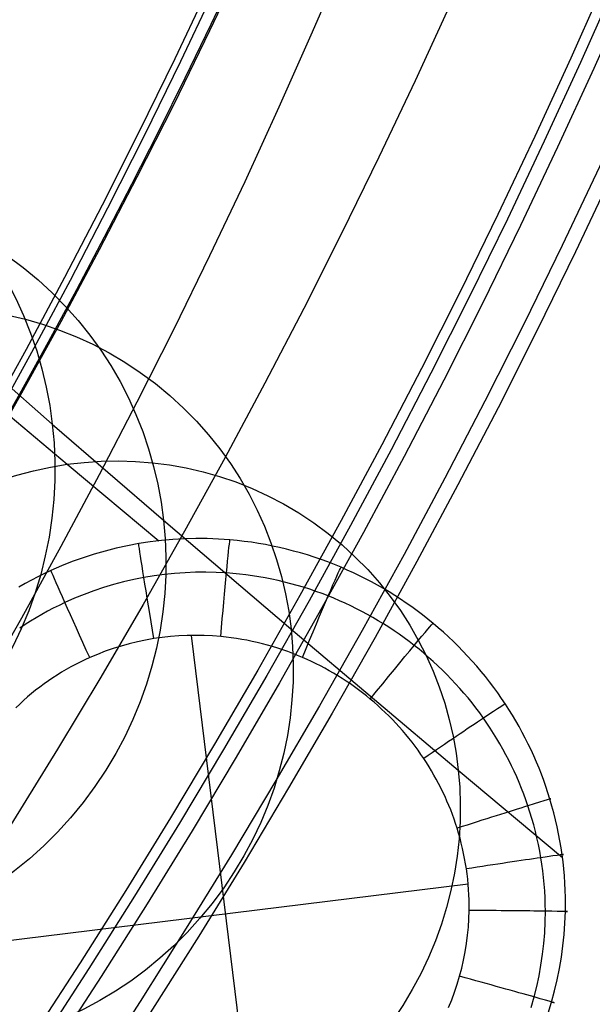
# Model space of a CAD drawing. Extents: x 112 to 670, y -274 to 273.
# Tile 43 of 84: x 601 to 621, y -156 to -121. Entities that reach past the tile are written whole.
import ezdxf

# ---------------------------------------------------------------- set-up
doc = ezdxf.new("R2010")
doc.units = 0
doc.layers.add('PREDEFINITO', color=7, linetype='CONTINUOUS')

msp = doc.modelspace()

# ---------------------------------------------------------------- linework, layer by layer
at = {"layer": 'PREDEFINITO'}
for p, q in [((595.767, -131.741, -352.277), (602.264, -137.188, -385.234)), ((595.767, -131.741, -352.277), (602.264, -137.188, -385.234)), ((598.671, -133.086, -266.046), (601.731, -135.763, -291.552)), ((598.671, -133.086, -266.046), (601.731, -135.763, -291.552)), ((601.731, -135.763, -291.552), (605.693, -139.177, -319.838)), ((601.731, -135.763, -291.552), (605.693, -139.177, -319.838)), ((602.264, -137.188, -385.234), (605.523, -139.908, -400.541)), ((602.264, -137.188, -385.234), (605.523, -139.908, -400.541)), ((605.693, -139.177, -319.838), (610.23, -143.041, -347.997)), ((605.693, -139.177, -319.838), (610.23, -143.041, -347.997)), ((604.406, -140.083, -400.595), (604.007, -140.171, -400.614)), ((604.406, -140.083, -400.595), (604.007, -140.171, -400.614)), ((604.808, -140.008, -400.576), (604.406, -140.083, -400.595)), ((604.808, -140.008, -400.576), (604.406, -140.083, -400.595)), ((605.211, -139.947, -400.556), (604.808, -140.008, -400.576)), ((605.211, -139.947, -400.556), (604.808, -140.008, -400.576)), ((605.616, -139.898, -400.536), (605.211, -139.947, -400.556)), ((605.616, -139.898, -400.536), (605.211, -139.947, -400.556)), ((606.023, -139.862, -400.515), (605.616, -139.898, -400.536)), ((606.023, -139.862, -400.515), (605.616, -139.898, -400.536)), ((606.429, -139.838, -400.493), (606.023, -139.862, -400.515)), ((606.429, -139.838, -400.493), (606.023, -139.862, -400.515)), ((606.836, -139.828, -400.471), (606.429, -139.838, -400.493)), ((606.836, -139.828, -400.471), (606.429, -139.838, -400.493)), ((607.244, -139.831, -400.448), (606.836, -139.828, -400.471)), ((607.244, -139.831, -400.448), (606.836, -139.828, -400.471)), ((607.65, -139.846, -400.424), (607.244, -139.831, -400.448)), ((607.65, -139.846, -400.424), (607.244, -139.831, -400.448)), ((608.056, -139.874, -400.4), (607.65, -139.846, -400.424)), ((608.056, -139.874, -400.4), (607.65, -139.846, -400.424)), ((608.311, -139.899, -400.385), (608.056, -139.874, -400.4)), ((608.311, -139.899, -400.385), (608.056, -139.874, -400.4)), ((608.566, -139.928, -400.369), (608.311, -139.899, -400.385)), ((608.566, -139.928, -400.369), (608.311, -139.899, -400.385)), ((608.82, -139.962, -400.353), (608.566, -139.928, -400.369)), ((608.82, -139.962, -400.353), (608.566, -139.928, -400.369)), ((609.073, -140.002, -400.337), (608.82, -139.962, -400.353)), ((609.073, -140.002, -400.337), (608.82, -139.962, -400.353)), ((609.325, -140.046, -400.321), (609.073, -140.002, -400.337)), ((609.325, -140.046, -400.321), (609.073, -140.002, -400.337)), ((609.576, -140.095, -400.305), (609.325, -140.046, -400.321)), ((609.576, -140.095, -400.305), (609.325, -140.046, -400.321)), ((609.826, -140.149, -400.289), (609.576, -140.095, -400.305)), ((609.826, -140.149, -400.289), (609.576, -140.095, -400.305)), ((603.217, -140.386, -400.649), (602.827, -140.512, -400.665)), ((603.217, -140.386, -400.649), (602.827, -140.512, -400.665)), ((603.61, -140.272, -400.632), (603.217, -140.386, -400.649)), ((603.61, -140.272, -400.632), (603.217, -140.386, -400.649)), ((604.007, -140.171, -400.614), (603.61, -140.272, -400.632)), ((604.007, -140.171, -400.614), (603.61, -140.272, -400.632)), ((610.075, -140.208, -400.272), (609.826, -140.149, -400.289)), ((610.075, -140.208, -400.272), (609.826, -140.149, -400.289)), ((610.323, -140.272, -400.255), (610.075, -140.208, -400.272)), ((610.323, -140.272, -400.255), (610.075, -140.208, -400.272)), ((610.57, -140.341, -400.238), (610.323, -140.272, -400.255)), ((610.57, -140.341, -400.238), (610.323, -140.272, -400.255)), ((610.814, -140.414, -400.221), (610.57, -140.341, -400.238)), ((610.814, -140.414, -400.221), (610.57, -140.341, -400.238)), ((611.058, -140.492, -400.204), (610.814, -140.414, -400.221)), ((611.058, -140.492, -400.204), (610.814, -140.414, -400.221)), ((602.06, -140.802, -400.695), (601.684, -140.966, -400.709)), ((602.06, -140.802, -400.695), (601.684, -140.966, -400.709)), ((602.442, -140.651, -400.68), (602.06, -140.802, -400.695)), ((602.442, -140.651, -400.68), (602.06, -140.802, -400.695)), ((602.827, -140.512, -400.665), (602.442, -140.651, -400.68)), ((602.827, -140.512, -400.665), (602.442, -140.651, -400.68)), ((611.299, -140.575, -400.187), (611.058, -140.492, -400.204)), ((611.299, -140.575, -400.187), (611.058, -140.492, -400.204)), ((611.539, -140.663, -400.17), (611.299, -140.575, -400.187)), ((611.539, -140.663, -400.17), (611.299, -140.575, -400.187)), ((611.778, -140.755, -400.152), (611.539, -140.663, -400.17)), ((611.778, -140.755, -400.152), (611.539, -140.663, -400.17)), ((612.014, -140.852, -400.135), (611.778, -140.755, -400.152)), ((612.014, -140.852, -400.135), (611.778, -140.755, -400.152)), ((601.45, -141.075, -400.717), (601.219, -141.189, -400.725)), ((601.45, -141.075, -400.717), (601.219, -141.189, -400.725)), ((601.684, -140.966, -400.709), (601.45, -141.075, -400.717)), ((601.684, -140.966, -400.709), (601.45, -141.075, -400.717)), ((605.355, -141.156, -402.56), (604.991, -141.216, -402.567)), ((605.355, -141.156, -402.56), (604.991, -141.216, -402.567)), ((605.721, -141.107, -402.554), (605.355, -141.156, -402.56)), ((605.721, -141.107, -402.554), (605.355, -141.156, -402.56)), ((606.088, -141.07, -402.547), (605.721, -141.107, -402.554)), ((606.088, -141.07, -402.547), (605.721, -141.107, -402.554)), ((606.456, -141.044, -402.54), (606.088, -141.07, -402.547)), ((606.456, -141.044, -402.54), (606.088, -141.07, -402.547)), ((606.824, -141.029, -402.532), (606.456, -141.044, -402.54)), ((606.824, -141.029, -402.532), (606.456, -141.044, -402.54)), ((607.193, -141.026, -402.525), (606.824, -141.029, -402.532)), ((607.193, -141.026, -402.525), (606.824, -141.029, -402.532)), ((607.562, -141.034, -402.517), (607.193, -141.026, -402.525)), ((607.562, -141.034, -402.517), (607.193, -141.026, -402.525)), ((607.931, -141.054, -402.509), (607.562, -141.034, -402.517)), ((607.931, -141.054, -402.509), (607.562, -141.034, -402.517)), ((608.163, -141.072, -402.504), (607.931, -141.054, -402.509)), ((608.163, -141.072, -402.504), (607.931, -141.054, -402.509)), ((608.394, -141.095, -402.499), (608.163, -141.072, -402.504)), ((608.394, -141.095, -402.499), (608.163, -141.072, -402.504)), ((608.625, -141.122, -402.494), (608.394, -141.095, -402.499)), ((608.625, -141.122, -402.494), (608.394, -141.095, -402.499)), ((608.856, -141.153, -402.489), (608.625, -141.122, -402.494)), ((608.856, -141.153, -402.489), (608.625, -141.122, -402.494)), ((609.086, -141.189, -402.483), (608.856, -141.153, -402.489)), ((609.086, -141.189, -402.483), (608.856, -141.153, -402.489)), ((612.235, -140.948, -400.118), (612.014, -140.852, -400.135)), ((612.235, -140.948, -400.118), (612.014, -140.852, -400.135)), ((612.454, -141.048, -400.101), (612.235, -140.948, -400.118)), ((612.454, -141.048, -400.101), (612.235, -140.948, -400.118)), ((612.671, -141.152, -400.084), (612.454, -141.048, -400.101)), ((612.671, -141.152, -400.084), (612.454, -141.048, -400.101)), ((612.886, -141.26, -400.067), (612.671, -141.152, -400.084)), ((612.886, -141.26, -400.067), (612.671, -141.152, -400.084)), ((600.763, -141.431, -400.74), (600.539, -141.559, -400.747)), ((600.763, -141.431, -400.74), (600.539, -141.559, -400.747)), ((600.99, -141.307, -400.733), (600.763, -141.431, -400.74)), ((600.99, -141.307, -400.733), (600.763, -141.431, -400.74)), ((601.219, -141.189, -400.725), (600.99, -141.307, -400.733)), ((601.219, -141.189, -400.725), (600.99, -141.307, -400.733)), ((603.913, -141.466, -402.584), (603.559, -141.572, -402.59)), ((603.913, -141.466, -402.584), (603.559, -141.572, -402.59)), ((604.27, -141.371, -402.579), (603.913, -141.466, -402.584)), ((604.27, -141.371, -402.579), (603.913, -141.466, -402.584)), ((604.629, -141.288, -402.573), (604.27, -141.371, -402.579)), ((604.629, -141.288, -402.573), (604.27, -141.371, -402.579)), ((604.991, -141.216, -402.567), (604.629, -141.288, -402.573)), ((604.991, -141.216, -402.567), (604.629, -141.288, -402.573)), ((609.316, -141.229, -402.478), (609.086, -141.189, -402.483)), ((609.316, -141.229, -402.478), (609.086, -141.189, -402.483)), ((609.544, -141.274, -402.473), (609.316, -141.229, -402.478)), ((609.544, -141.274, -402.473), (609.316, -141.229, -402.478)), ((609.772, -141.323, -402.467), (609.544, -141.274, -402.473)), ((609.772, -141.323, -402.467), (609.544, -141.274, -402.473)), ((609.999, -141.377, -402.461), (609.772, -141.323, -402.467)), ((609.999, -141.377, -402.461), (609.772, -141.323, -402.467)), ((610.225, -141.435, -402.456), (609.999, -141.377, -402.461)), ((610.225, -141.435, -402.456), (609.999, -141.377, -402.461)), ((610.45, -141.497, -402.45), (610.225, -141.435, -402.456)), ((610.45, -141.497, -402.45), (610.225, -141.435, -402.456)), ((610.673, -141.563, -402.444), (610.45, -141.497, -402.45)), ((610.673, -141.563, -402.444), (610.45, -141.497, -402.45)), ((613.099, -141.372, -400.05), (612.886, -141.26, -400.067)), ((613.099, -141.372, -400.05), (612.886, -141.26, -400.067)), ((613.31, -141.487, -400.033), (613.099, -141.372, -400.05)), ((613.31, -141.487, -400.033), (613.099, -141.372, -400.05)), ((613.519, -141.607, -400.016), (613.31, -141.487, -400.033)), ((613.519, -141.607, -400.016), (613.31, -141.487, -400.033)), ((602.862, -141.816, -402.6), (602.52, -141.955, -402.605)), ((602.862, -141.816, -402.6), (602.52, -141.955, -402.605)), ((603.209, -141.688, -402.595), (602.862, -141.816, -402.6)), ((603.209, -141.688, -402.595), (602.862, -141.816, -402.6)), ((603.559, -141.572, -402.59), (603.209, -141.688, -402.595)), ((603.559, -141.572, -402.59), (603.209, -141.688, -402.595)), ((610.896, -141.634, -402.438), (610.673, -141.563, -402.444)), ((610.896, -141.634, -402.438), (610.673, -141.563, -402.444)), ((611.117, -141.709, -402.433), (610.896, -141.634, -402.438)), ((611.117, -141.709, -402.433), (610.896, -141.634, -402.438)), ((611.337, -141.789, -402.427), (611.117, -141.709, -402.433)), ((611.337, -141.789, -402.427), (611.117, -141.709, -402.433)), ((611.555, -141.872, -402.421), (611.337, -141.789, -402.427)), ((611.555, -141.872, -402.421), (611.337, -141.789, -402.427)), ((613.726, -141.73, -399.999), (613.519, -141.607, -400.016)), ((613.726, -141.73, -399.999), (613.519, -141.607, -400.016)), ((613.93, -141.857, -399.982), (613.726, -141.73, -399.999)), ((613.93, -141.857, -399.982), (613.726, -141.73, -399.999)), ((614.132, -141.988, -399.965), (613.93, -141.857, -399.982)), ((614.132, -141.988, -399.965), (613.93, -141.857, -399.982)), ((601.973, -142.205, -402.612), (601.766, -142.309, -402.614)), ((601.973, -142.205, -402.612), (601.766, -142.309, -402.614)), ((602.183, -142.105, -402.609), (601.973, -142.205, -402.612)), ((602.183, -142.105, -402.609), (601.973, -142.205, -402.612)), ((602.52, -141.955, -402.605), (602.183, -142.105, -402.609)), ((602.52, -141.955, -402.605), (602.183, -142.105, -402.609)), ((611.759, -141.955, -402.415), (611.555, -141.872, -402.421)), ((611.759, -141.955, -402.415), (611.555, -141.872, -402.421)), ((611.962, -142.042, -402.409), (611.759, -141.955, -402.415)), ((611.962, -142.042, -402.409), (611.759, -141.955, -402.415)), ((612.163, -142.132, -402.404), (611.962, -142.042, -402.409)), ((612.163, -142.132, -402.404), (611.962, -142.042, -402.409)), ((612.363, -142.227, -402.398), (612.163, -142.132, -402.404)), ((612.363, -142.227, -402.398), (612.163, -142.132, -402.404)), ((614.332, -142.123, -399.948), (614.132, -141.988, -399.965)), ((614.332, -142.123, -399.948), (614.132, -141.988, -399.965)), ((614.529, -142.261, -399.93), (614.332, -142.123, -399.948)), ((614.529, -142.261, -399.93), (614.332, -142.123, -399.948)), ((601.358, -142.529, -402.619), (601.157, -142.645, -402.621)), ((601.358, -142.529, -402.619), (601.157, -142.645, -402.621)), ((601.561, -142.417, -402.617), (601.358, -142.529, -402.619)), ((601.561, -142.417, -402.617), (601.358, -142.529, -402.619)), ((601.766, -142.309, -402.614), (601.561, -142.417, -402.617)), ((601.766, -142.309, -402.614), (601.561, -142.417, -402.617)), ((612.561, -142.324, -402.392), (612.363, -142.227, -402.398)), ((612.561, -142.324, -402.392), (612.363, -142.227, -402.398)), ((612.758, -142.426, -402.386), (612.561, -142.324, -402.392)), ((612.758, -142.426, -402.386), (612.561, -142.324, -402.392)), ((612.953, -142.531, -402.38), (612.758, -142.426, -402.386)), ((612.953, -142.531, -402.38), (612.758, -142.426, -402.386)), ((613.145, -142.639, -402.374), (612.953, -142.531, -402.38)), ((613.145, -142.639, -402.374), (612.953, -142.531, -402.38)), ((614.723, -142.403, -399.913), (614.529, -142.261, -399.93)), ((614.723, -142.403, -399.913), (614.529, -142.261, -399.93)), ((614.915, -142.548, -399.896), (614.723, -142.403, -399.913)), ((614.915, -142.548, -399.896), (614.723, -142.403, -399.913)), ((615.104, -142.696, -399.879), (614.915, -142.548, -399.896)), ((615.104, -142.696, -399.879), (614.915, -142.548, -399.896)), ((600.762, -142.889, -402.625), (600.569, -143.017, -402.627)), ((600.762, -142.889, -402.625), (600.569, -143.017, -402.627)), ((600.958, -142.765, -402.623), (600.762, -142.889, -402.625)), ((600.958, -142.765, -402.623), (600.762, -142.889, -402.625)), ((601.157, -142.645, -402.621), (600.958, -142.765, -402.623)), ((601.157, -142.645, -402.621), (600.958, -142.765, -402.623)), ((613.336, -142.751, -402.368), (613.145, -142.639, -402.374)), ((613.336, -142.751, -402.368), (613.145, -142.639, -402.374)), ((613.526, -142.866, -402.362), (613.336, -142.751, -402.368)), ((613.526, -142.866, -402.362), (613.336, -142.751, -402.368)), ((613.713, -142.985, -402.356), (613.526, -142.866, -402.362)), ((613.713, -142.985, -402.356), (613.526, -142.866, -402.362)), ((615.291, -142.849, -399.861), (615.104, -142.696, -399.879)), ((615.291, -142.849, -399.861), (615.104, -142.696, -399.879)), ((615.475, -143.005, -399.844), (615.291, -142.849, -399.861)), ((615.475, -143.005, -399.844), (615.291, -142.849, -399.861)), ((610.23, -143.041, -347.997), (616.188, -148.066, -380.617)), ((610.23, -143.041, -347.997), (616.188, -148.066, -380.617)), ((613.898, -143.107, -402.35), (613.713, -142.985, -402.356)), ((613.898, -143.107, -402.35), (613.713, -142.985, -402.356)), ((614.08, -143.233, -402.344), (613.898, -143.107, -402.35)), ((614.08, -143.233, -402.344), (613.898, -143.107, -402.35)), ((614.261, -143.362, -402.338), (614.08, -143.233, -402.344)), ((614.261, -143.362, -402.338), (614.08, -143.233, -402.344)), ((615.657, -143.164, -399.827), (615.475, -143.005, -399.844)), ((615.657, -143.164, -399.827), (615.475, -143.005, -399.844)), ((615.835, -143.327, -399.809), (615.657, -143.164, -399.827)), ((615.835, -143.327, -399.809), (615.657, -143.164, -399.827)), ((604.471, -143.573, -403.346), (604.183, -143.653, -403.346)), ((604.471, -143.573, -403.346), (604.183, -143.653, -403.346)), ((604.761, -143.502, -403.346), (604.471, -143.573, -403.346)), ((604.761, -143.502, -403.346), (604.471, -143.573, -403.346)), ((605.053, -143.441, -403.346), (604.761, -143.502, -403.346)), ((605.053, -143.441, -403.346), (604.761, -143.502, -403.346)), ((605.347, -143.389, -403.346), (605.053, -143.441, -403.346)), ((605.347, -143.389, -403.346), (605.053, -143.441, -403.346)), ((605.643, -143.346, -403.346), (605.347, -143.389, -403.346)), ((605.643, -143.346, -403.346), (605.347, -143.389, -403.346)), ((605.94, -143.314, -403.346), (605.643, -143.346, -403.346)), ((605.94, -143.314, -403.346), (605.643, -143.346, -403.346)), ((606.238, -143.29, -403.346), (605.94, -143.314, -403.346)), ((606.238, -143.29, -403.346), (605.94, -143.314, -403.346)), ((606.536, -143.276, -403.346), (606.238, -143.29, -403.346)), ((606.536, -143.276, -403.346), (606.238, -143.29, -403.346)), ((606.835, -143.272, -403.346), (606.536, -143.276, -403.346)), ((606.835, -143.272, -403.346), (606.536, -143.276, -403.346)), ((608.967, -161.812, -403.346), (606.69, -143.274, -403.346)), ((608.967, -161.812, -403.346), (606.69, -143.274, -403.346)), ((607.133, -143.277, -403.346), (606.835, -143.272, -403.346)), ((607.133, -143.277, -403.346), (606.835, -143.272, -403.346)), ((607.432, -143.291, -403.346), (607.133, -143.277, -403.346)), ((607.432, -143.291, -403.346), (607.133, -143.277, -403.346)), ((607.729, -143.315, -403.346), (607.432, -143.291, -403.346)), ((607.729, -143.315, -403.346), (607.432, -143.291, -403.346)), ((607.917, -143.334, -403.346), (607.729, -143.315, -403.346)), ((607.917, -143.334, -403.346), (607.729, -143.315, -403.346)), ((608.104, -143.358, -403.346), (607.917, -143.334, -403.346)), ((608.104, -143.358, -403.346), (607.917, -143.334, -403.346)), ((608.29, -143.385, -403.346), (608.104, -143.358, -403.346)), ((608.29, -143.385, -403.346), (608.104, -143.358, -403.346)), ((608.476, -143.415, -403.346), (608.29, -143.385, -403.346)), ((608.476, -143.415, -403.346), (608.29, -143.385, -403.346)), ((608.661, -143.449, -403.346), (608.476, -143.415, -403.346)), ((608.661, -143.449, -403.346), (608.476, -143.415, -403.346)), ((608.846, -143.487, -403.346), (608.661, -143.449, -403.346)), ((608.846, -143.487, -403.346), (608.661, -143.449, -403.346)), ((609.03, -143.528, -403.346), (608.846, -143.487, -403.346)), ((609.03, -143.528, -403.346), (608.846, -143.487, -403.346)), ((609.213, -143.573, -403.346), (609.03, -143.528, -403.346)), ((609.213, -143.573, -403.346), (609.03, -143.528, -403.346)), ((609.395, -143.622, -403.346), (609.213, -143.573, -403.346)), ((609.395, -143.622, -403.346), (609.213, -143.573, -403.346)), ((614.44, -143.494, -402.332), (614.261, -143.362, -402.338)), ((614.44, -143.494, -402.332), (614.261, -143.362, -402.338)), ((614.616, -143.629, -402.326), (614.44, -143.494, -402.332)), ((614.616, -143.629, -402.326), (614.44, -143.494, -402.332)), ((616.011, -143.493, -399.792), (615.835, -143.327, -399.809)), ((616.011, -143.493, -399.792), (615.835, -143.327, -399.809)), ((616.184, -143.662, -399.775), (616.011, -143.493, -399.792)), ((616.184, -143.662, -399.775), (616.011, -143.493, -399.792)), ((603.337, -143.948, -403.346), (603.062, -144.065, -403.346)), ((603.337, -143.948, -403.346), (603.062, -144.065, -403.346)), ((603.615, -143.841, -403.346), (603.337, -143.948, -403.346)), ((603.615, -143.841, -403.346), (603.337, -143.948, -403.346)), ((603.898, -143.742, -403.346), (603.615, -143.841, -403.346)), ((603.898, -143.742, -403.346), (603.615, -143.841, -403.346)), ((604.183, -143.653, -403.346), (603.898, -143.742, -403.346)), ((604.183, -143.653, -403.346), (603.898, -143.742, -403.346)), ((609.576, -143.674, -403.346), (609.395, -143.622, -403.346)), ((609.576, -143.674, -403.346), (609.395, -143.622, -403.346)), ((609.756, -143.729, -403.346), (609.576, -143.674, -403.346)), ((609.756, -143.729, -403.346), (609.576, -143.674, -403.346)), ((609.935, -143.788, -403.346), (609.756, -143.729, -403.346)), ((609.935, -143.788, -403.346), (609.756, -143.729, -403.346)), ((610.113, -143.851, -403.346), (609.935, -143.788, -403.346)), ((610.113, -143.851, -403.346), (609.935, -143.788, -403.346)), ((610.29, -143.916, -403.346), (610.113, -143.851, -403.346)), ((610.29, -143.916, -403.346), (610.113, -143.851, -403.346)), ((610.465, -143.986, -403.346), (610.29, -143.916, -403.346)), ((610.465, -143.986, -403.346), (610.29, -143.916, -403.346)), ((614.79, -143.769, -402.32), (614.616, -143.629, -402.326)), ((614.79, -143.769, -402.32), (614.616, -143.629, -402.326)), ((614.962, -143.911, -402.314), (614.79, -143.769, -402.32)), ((614.962, -143.911, -402.314), (614.79, -143.769, -402.32)), ((615.131, -144.056, -402.308), (614.962, -143.911, -402.314)), ((615.131, -144.056, -402.308), (614.962, -143.911, -402.314)), ((616.353, -143.834, -399.757), (616.184, -143.662, -399.775)), ((616.353, -143.834, -399.757), (616.184, -143.662, -399.775)), ((616.519, -144.01, -399.74), (616.353, -143.834, -399.757)), ((616.519, -144.01, -399.74), (616.353, -143.834, -399.757)), ((602.555, -144.31, -403.346), (602.389, -144.398, -403.346)), ((602.555, -144.31, -403.346), (602.389, -144.398, -403.346)), ((602.722, -144.225, -403.346), (602.555, -144.31, -403.346)), ((602.722, -144.225, -403.346), (602.555, -144.31, -403.346)), ((602.891, -144.143, -403.346), (602.722, -144.225, -403.346)), ((602.891, -144.143, -403.346), (602.722, -144.225, -403.346)), ((603.062, -144.065, -403.346), (602.891, -144.143, -403.346)), ((603.062, -144.065, -403.346), (602.891, -144.143, -403.346)), ((610.639, -144.058, -403.346), (610.465, -143.986, -403.346)), ((610.639, -144.058, -403.346), (610.465, -143.986, -403.346)), ((610.801, -144.13, -403.346), (610.639, -144.058, -403.346)), ((610.801, -144.13, -403.346), (610.639, -144.058, -403.346)), ((610.963, -144.204, -403.346), (610.801, -144.13, -403.346)), ((610.963, -144.204, -403.346), (610.801, -144.13, -403.346)), ((611.123, -144.282, -403.346), (610.963, -144.204, -403.346)), ((611.123, -144.282, -403.346), (610.963, -144.204, -403.346)), ((611.281, -144.362, -403.346), (611.123, -144.282, -403.346)), ((611.281, -144.362, -403.346), (611.123, -144.282, -403.346)), ((615.298, -144.205, -402.302), (615.131, -144.056, -402.308)), ((615.298, -144.205, -402.302), (615.131, -144.056, -402.308)), ((615.463, -144.357, -402.295), (615.298, -144.205, -402.302)), ((615.463, -144.357, -402.295), (615.298, -144.205, -402.302)), ((616.682, -144.188, -399.723), (616.519, -144.01, -399.74)), ((616.682, -144.188, -399.723), (616.519, -144.01, -399.74)), ((616.842, -144.37, -399.706), (616.682, -144.188, -399.723)), ((616.842, -144.37, -399.706), (616.682, -144.188, -399.723)), ((602.064, -144.586, -403.346), (601.904, -144.684, -403.346)), ((602.064, -144.586, -403.346), (601.904, -144.684, -403.346)), ((602.225, -144.49, -403.346), (602.064, -144.586, -403.346)), ((602.225, -144.49, -403.346), (602.064, -144.586, -403.346)), ((602.389, -144.398, -403.346), (602.225, -144.49, -403.346)), ((602.389, -144.398, -403.346), (602.225, -144.49, -403.346)), ((611.438, -144.445, -403.346), (611.281, -144.362, -403.346)), ((611.438, -144.445, -403.346), (611.281, -144.362, -403.346)), ((611.594, -144.532, -403.346), (611.438, -144.445, -403.346)), ((611.594, -144.532, -403.346), (611.438, -144.445, -403.346)), ((611.747, -144.62, -403.346), (611.594, -144.532, -403.346)), ((611.747, -144.62, -403.346), (611.594, -144.532, -403.346)), ((611.9, -144.712, -403.346), (611.747, -144.62, -403.346)), ((611.9, -144.712, -403.346), (611.747, -144.62, -403.346)), ((615.624, -144.511, -402.289), (615.463, -144.357, -402.295)), ((615.624, -144.511, -402.289), (615.463, -144.357, -402.295)), ((615.783, -144.669, -402.283), (615.624, -144.511, -402.289)), ((615.783, -144.669, -402.283), (615.624, -144.511, -402.289)), ((616.999, -144.554, -399.689), (616.842, -144.37, -399.706)), ((616.999, -144.554, -399.689), (616.842, -144.37, -399.706)), ((617.152, -144.741, -399.672), (616.999, -144.554, -399.689)), ((617.152, -144.741, -399.672), (616.999, -144.554, -399.689)), ((601.438, -145, -403.346), (601.287, -145.112, -403.346)), ((601.438, -145, -403.346), (601.287, -145.112, -403.346)), ((601.591, -144.892, -403.346), (601.438, -145, -403.346)), ((601.591, -144.892, -403.346), (601.438, -145, -403.346)), ((601.746, -144.786, -403.346), (601.591, -144.892, -403.346)), ((601.746, -144.786, -403.346), (601.591, -144.892, -403.346)), ((601.904, -144.684, -403.346), (601.746, -144.786, -403.346)), ((601.904, -144.684, -403.346), (601.746, -144.786, -403.346)), ((612.05, -144.806, -403.346), (611.9, -144.712, -403.346)), ((612.05, -144.806, -403.346), (611.9, -144.712, -403.346)), ((612.199, -144.903, -403.346), (612.05, -144.806, -403.346)), ((612.199, -144.903, -403.346), (612.05, -144.806, -403.346)), ((612.346, -145.003, -403.346), (612.199, -144.903, -403.346)), ((612.346, -145.003, -403.346), (612.199, -144.903, -403.346)), ((612.492, -145.105, -403.346), (612.346, -145.003, -403.346)), ((612.492, -145.105, -403.346), (612.346, -145.003, -403.346)), ((615.939, -144.83, -402.277), (615.783, -144.669, -402.283)), ((615.939, -144.83, -402.277), (615.783, -144.669, -402.283)), ((616.093, -144.993, -402.271), (615.939, -144.83, -402.277)), ((616.093, -144.993, -402.271), (615.939, -144.83, -402.277)), ((616.243, -145.16, -402.264), (616.093, -144.993, -402.271)), ((616.243, -145.16, -402.264), (616.093, -144.993, -402.271)), ((617.301, -144.932, -399.655), (617.152, -144.741, -399.672)), ((617.301, -144.932, -399.655), (617.152, -144.741, -399.672)), ((617.447, -145.124, -399.638), (617.301, -144.932, -399.655)), ((617.447, -145.124, -399.638), (617.301, -144.932, -399.655)), ((600.992, -145.344, -403.346), (600.849, -145.465, -403.346)), ((600.992, -145.344, -403.346), (600.849, -145.465, -403.346)), ((601.138, -145.226, -403.346), (600.992, -145.344, -403.346)), ((601.138, -145.226, -403.346), (600.992, -145.344, -403.346)), ((601.287, -145.112, -403.346), (601.138, -145.226, -403.346)), ((601.287, -145.112, -403.346), (601.138, -145.226, -403.346)), ((612.635, -145.21, -403.346), (612.492, -145.105, -403.346)), ((612.635, -145.21, -403.346), (612.492, -145.105, -403.346)), ((612.777, -145.318, -403.346), (612.635, -145.21, -403.346)), ((612.777, -145.318, -403.346), (612.635, -145.21, -403.346)), ((612.917, -145.428, -403.346), (612.777, -145.318, -403.346)), ((612.917, -145.428, -403.346), (612.777, -145.318, -403.346)), ((616.39, -145.329, -402.258), (616.243, -145.16, -402.264)), ((616.39, -145.329, -402.258), (616.243, -145.16, -402.264)), ((616.535, -145.501, -402.252), (616.39, -145.329, -402.258)), ((616.535, -145.501, -402.252), (616.39, -145.329, -402.258)), ((617.59, -145.32, -399.621), (617.447, -145.124, -399.638)), ((617.59, -145.32, -399.621), (617.447, -145.124, -399.638)), ((617.729, -145.518, -399.604), (617.59, -145.32, -399.621)), ((617.729, -145.518, -399.604), (617.59, -145.32, -399.621)), ((600.708, -145.589, -403.346), (600.569, -145.716, -403.346)), ((600.708, -145.589, -403.346), (600.569, -145.716, -403.346)), ((600.849, -145.465, -403.346), (600.708, -145.589, -403.346)), ((600.849, -145.465, -403.346), (600.708, -145.589, -403.346)), ((613.054, -145.54, -403.346), (612.917, -145.428, -403.346)), ((613.054, -145.54, -403.346), (612.917, -145.428, -403.346)), ((613.191, -145.655, -403.346), (613.054, -145.54, -403.346)), ((613.191, -145.655, -403.346), (613.054, -145.54, -403.346)), ((613.325, -145.773, -403.346), (613.191, -145.655, -403.346)), ((613.325, -145.773, -403.346), (613.191, -145.655, -403.346)), ((616.676, -145.676, -402.246), (616.535, -145.501, -402.252)), ((616.676, -145.676, -402.246), (616.535, -145.501, -402.252)), ((616.814, -145.854, -402.24), (616.676, -145.676, -402.246)), ((616.814, -145.854, -402.24), (616.676, -145.676, -402.246)), ((617.864, -145.719, -399.588), (617.729, -145.518, -399.604)), ((617.864, -145.719, -399.588), (617.729, -145.518, -399.604)), ((600.569, -145.716, -403.346), (600.434, -145.846, -403.346)), ((600.569, -145.716, -403.346), (600.434, -145.846, -403.346)), ((613.457, -145.893, -403.346), (613.325, -145.773, -403.346)), ((613.457, -145.893, -403.346), (613.325, -145.773, -403.346)), ((613.587, -146.016, -403.346), (613.457, -145.893, -403.346)), ((613.587, -146.016, -403.346), (613.457, -145.893, -403.346)), ((613.714, -146.141, -403.346), (613.587, -146.016, -403.346)), ((613.714, -146.141, -403.346), (613.587, -146.016, -403.346)), ((616.95, -146.034, -402.234), (616.814, -145.854, -402.24)), ((616.95, -146.034, -402.234), (616.814, -145.854, -402.24)), ((617.081, -146.217, -402.228), (616.95, -146.034, -402.234)), ((617.081, -146.217, -402.228), (616.95, -146.034, -402.234)), ((617.991, -145.915, -399.572), (617.864, -145.719, -399.588)), ((617.991, -145.915, -399.572), (617.864, -145.719, -399.588)), ((618.115, -146.114, -399.556), (617.991, -145.915, -399.572)), ((618.115, -146.114, -399.556), (617.991, -145.915, -399.572)), ((613.839, -146.268, -403.346), (613.714, -146.141, -403.346)), ((613.839, -146.268, -403.346), (613.714, -146.141, -403.346)), ((613.963, -146.397, -403.346), (613.839, -146.268, -403.346)), ((613.963, -146.397, -403.346), (613.839, -146.268, -403.346)), ((614.083, -146.528, -403.346), (613.963, -146.397, -403.346)), ((614.083, -146.528, -403.346), (613.963, -146.397, -403.346)), ((617.205, -146.396, -402.222), (617.081, -146.217, -402.228)), ((617.205, -146.396, -402.222), (617.081, -146.217, -402.228)), ((617.326, -146.578, -402.216), (617.205, -146.396, -402.222)), ((617.326, -146.578, -402.216), (617.205, -146.396, -402.222)), ((618.234, -146.315, -399.54), (618.115, -146.114, -399.556)), ((618.234, -146.315, -399.54), (618.115, -146.114, -399.556)), ((618.351, -146.518, -399.524), (618.234, -146.315, -399.54)), ((618.351, -146.518, -399.524), (618.234, -146.315, -399.54)), ((614.202, -146.662, -403.346), (614.083, -146.528, -403.346)), ((614.202, -146.662, -403.346), (614.083, -146.528, -403.346)), ((614.317, -146.798, -403.346), (614.202, -146.662, -403.346)), ((614.317, -146.798, -403.346), (614.202, -146.662, -403.346)), ((617.444, -146.762, -402.21), (617.326, -146.578, -402.216)), ((617.444, -146.762, -402.21), (617.326, -146.578, -402.216)), ((617.559, -146.948, -402.204), (617.444, -146.762, -402.21)), ((617.559, -146.948, -402.204), (617.444, -146.762, -402.21)), ((618.463, -146.723, -399.509), (618.351, -146.518, -399.524)), ((618.463, -146.723, -399.509), (618.351, -146.518, -399.524)), ((618.572, -146.931, -399.493), (618.463, -146.723, -399.509)), ((618.572, -146.931, -399.493), (618.463, -146.723, -399.509)), ((614.431, -146.936, -403.346), (614.317, -146.798, -403.346)), ((614.431, -146.936, -403.346), (614.317, -146.798, -403.346)), ((614.542, -147.075, -403.346), (614.431, -146.936, -403.346)), ((614.542, -147.075, -403.346), (614.431, -146.936, -403.346)), ((614.65, -147.217, -403.346), (614.542, -147.075, -403.346)), ((614.65, -147.217, -403.346), (614.542, -147.075, -403.346)), ((617.67, -147.136, -402.198), (617.559, -146.948, -402.204)), ((617.67, -147.136, -402.198), (617.559, -146.948, -402.204)), ((618.678, -147.14, -399.478), (618.572, -146.931, -399.493)), ((618.678, -147.14, -399.478), (618.572, -146.931, -399.493)), ((614.756, -147.361, -403.346), (614.65, -147.217, -403.346)), ((614.756, -147.361, -403.346), (614.65, -147.217, -403.346)), ((614.859, -147.507, -403.346), (614.756, -147.361, -403.346)), ((614.859, -147.507, -403.346), (614.756, -147.361, -403.346)), ((617.778, -147.327, -402.193), (617.67, -147.136, -402.198)), ((617.778, -147.327, -402.193), (617.67, -147.136, -402.198)), ((617.883, -147.52, -402.187), (617.778, -147.327, -402.193)), ((617.883, -147.52, -402.187), (617.778, -147.327, -402.193)), ((618.779, -147.351, -399.463), (618.678, -147.14, -399.478)), ((618.779, -147.351, -399.463), (618.678, -147.14, -399.478)), ((618.877, -147.564, -399.448), (618.779, -147.351, -399.463)), ((618.877, -147.564, -399.448), (618.779, -147.351, -399.463)), ((614.959, -147.654, -403.346), (614.859, -147.507, -403.346)), ((614.959, -147.654, -403.346), (614.859, -147.507, -403.346)), ((615.054, -147.799, -403.346), (614.959, -147.654, -403.346)), ((615.054, -147.799, -403.346), (614.959, -147.654, -403.346)), ((615.145, -147.945, -403.346), (615.054, -147.799, -403.346)), ((615.145, -147.945, -403.346), (615.054, -147.799, -403.346)), ((617.984, -147.714, -402.181), (617.883, -147.52, -402.187)), ((617.984, -147.714, -402.181), (617.883, -147.52, -402.187)), ((618.082, -147.911, -402.176), (617.984, -147.714, -402.181)), ((618.082, -147.911, -402.176), (617.984, -147.714, -402.181)), ((618.971, -147.779, -399.433), (618.877, -147.564, -399.448)), ((618.971, -147.779, -399.433), (618.877, -147.564, -399.448)), ((619.061, -147.996, -399.418), (618.971, -147.779, -399.433)), ((619.061, -147.996, -399.418), (618.971, -147.779, -399.433)), ((615.235, -148.092, -403.346), (615.145, -147.945, -403.346)), ((615.235, -148.092, -403.346), (615.145, -147.945, -403.346)), ((615.321, -148.241, -403.346), (615.235, -148.092, -403.346)), ((615.321, -148.241, -403.346), (615.235, -148.092, -403.346)), ((616.188, -148.066, -380.617), (619.897, -151.177, -399.228)), ((616.188, -148.066, -380.617), (619.897, -151.177, -399.228)), ((618.177, -148.109, -402.17), (618.082, -147.911, -402.176)), ((618.177, -148.109, -402.17), (618.082, -147.911, -402.176)), ((618.267, -148.31, -402.164), (618.177, -148.109, -402.17)), ((618.267, -148.31, -402.164), (618.177, -148.109, -402.17)), ((619.147, -148.214, -399.403), (619.061, -147.996, -399.418)), ((619.147, -148.214, -399.403), (619.061, -147.996, -399.418)), ((615.405, -148.392, -403.346), (615.321, -148.241, -403.346)), ((615.405, -148.392, -403.346), (615.321, -148.241, -403.346)), ((615.486, -148.544, -403.346), (615.405, -148.392, -403.346)), ((615.486, -148.544, -403.346), (615.405, -148.392, -403.346)), ((618.354, -148.512, -402.159), (618.267, -148.31, -402.164)), ((618.354, -148.512, -402.159), (618.267, -148.31, -402.164)), ((618.438, -148.716, -402.153), (618.354, -148.512, -402.159)), ((618.438, -148.716, -402.153), (618.354, -148.512, -402.159)), ((619.229, -148.434, -399.389), (619.147, -148.214, -399.403)), ((619.229, -148.434, -399.389), (619.147, -148.214, -399.403)), ((619.307, -148.655, -399.374), (619.229, -148.434, -399.389)), ((619.307, -148.655, -399.374), (619.229, -148.434, -399.389)), ((615.565, -148.697, -403.346), (615.486, -148.544, -403.346)), ((615.565, -148.697, -403.346), (615.486, -148.544, -403.346)), ((615.641, -148.852, -403.346), (615.565, -148.697, -403.346)), ((615.641, -148.852, -403.346), (615.565, -148.697, -403.346)), ((615.714, -149.009, -403.346), (615.641, -148.852, -403.346)), ((615.714, -149.009, -403.346), (615.641, -148.852, -403.346)), ((618.518, -148.921, -402.148), (618.438, -148.716, -402.153)), ((618.518, -148.921, -402.148), (618.438, -148.716, -402.153)), ((619.381, -148.878, -399.36), (619.307, -148.655, -399.374)), ((619.381, -148.878, -399.36), (619.307, -148.655, -399.374)), ((615.784, -149.166, -403.346), (615.714, -149.009, -403.346)), ((615.784, -149.166, -403.346), (615.714, -149.009, -403.346)), ((615.851, -149.325, -403.346), (615.784, -149.166, -403.346)), ((615.851, -149.325, -403.346), (615.784, -149.166, -403.346)), ((618.594, -149.128, -402.143), (618.518, -148.921, -402.148)), ((618.594, -149.128, -402.143), (618.518, -148.921, -402.148)), ((618.666, -149.337, -402.137), (618.594, -149.128, -402.143)), ((618.666, -149.337, -402.137), (618.594, -149.128, -402.143)), ((619.452, -149.103, -399.346), (619.381, -148.878, -399.36)), ((619.452, -149.103, -399.346), (619.381, -148.878, -399.36)), ((619.522, -149.345, -399.331), (619.452, -149.103, -399.346)), ((619.522, -149.345, -399.331), (619.452, -149.103, -399.346)), ((615.916, -149.485, -403.346), (615.851, -149.325, -403.346)), ((615.916, -149.485, -403.346), (615.851, -149.325, -403.346)), ((615.977, -149.646, -403.346), (615.916, -149.485, -403.346)), ((615.977, -149.646, -403.346), (615.916, -149.485, -403.346)), ((618.74, -149.563, -402.131), (618.666, -149.337, -402.137)), ((618.74, -149.563, -402.131), (618.666, -149.337, -402.137)), ((618.809, -149.79, -402.126), (618.74, -149.563, -402.131)), ((618.809, -149.79, -402.126), (618.74, -149.563, -402.131)), ((619.588, -149.589, -399.317), (619.522, -149.345, -399.331)), ((619.588, -149.589, -399.317), (619.522, -149.345, -399.331)), ((616.036, -149.808, -403.346), (615.977, -149.646, -403.346)), ((616.036, -149.808, -403.346), (615.977, -149.646, -403.346)), ((616.092, -149.971, -403.346), (616.036, -149.808, -403.346)), ((616.092, -149.971, -403.346), (616.036, -149.808, -403.346)), ((618.873, -150.019, -402.12), (618.809, -149.79, -402.126)), ((618.873, -150.019, -402.12), (618.809, -149.79, -402.126)), ((619.65, -149.834, -399.302), (619.588, -149.589, -399.317)), ((619.65, -149.834, -399.302), (619.588, -149.589, -399.317)), ((619.706, -150.081, -399.288), (619.65, -149.834, -399.302)), ((619.706, -150.081, -399.288), (619.65, -149.834, -399.302)), ((616.145, -150.135, -403.346), (616.092, -149.971, -403.346)), ((616.145, -150.135, -403.346), (616.092, -149.971, -403.346)), ((616.198, -150.312, -403.346), (616.145, -150.135, -403.346)), ((616.198, -150.312, -403.346), (616.145, -150.135, -403.346)), ((618.933, -150.249, -402.115), (618.873, -150.019, -402.12)), ((618.933, -150.249, -402.115), (618.873, -150.019, -402.12)), ((618.989, -150.481, -402.109), (618.933, -150.249, -402.115)), ((618.989, -150.481, -402.109), (618.933, -150.249, -402.115)), ((619.758, -150.328, -399.274), (619.706, -150.081, -399.288)), ((619.758, -150.328, -399.274), (619.706, -150.081, -399.288)), ((616.248, -150.491, -403.346), (616.198, -150.312, -403.346)), ((616.248, -150.491, -403.346), (616.198, -150.312, -403.346)), ((616.295, -150.67, -403.346), (616.248, -150.491, -403.346)), ((616.295, -150.67, -403.346), (616.248, -150.491, -403.346)), ((619.04, -150.713, -402.104), (618.989, -150.481, -402.109)), ((619.04, -150.713, -402.104), (618.989, -150.481, -402.109)), ((619.805, -150.577, -399.26), (619.758, -150.328, -399.274)), ((619.805, -150.577, -399.26), (619.758, -150.328, -399.274)), ((619.847, -150.827, -399.246), (619.805, -150.577, -399.26)), ((619.847, -150.827, -399.246), (619.805, -150.577, -399.26)), ((616.338, -150.85, -403.346), (616.295, -150.67, -403.346)), ((616.338, -150.85, -403.346), (616.295, -150.67, -403.346)), ((616.377, -151.031, -403.346), (616.338, -150.85, -403.346)), ((616.377, -151.031, -403.346), (616.338, -150.85, -403.346)), ((619.086, -150.947, -402.099), (619.04, -150.713, -402.104)), ((619.086, -150.947, -402.099), (619.04, -150.713, -402.104)), ((619.127, -151.182, -402.094), (619.086, -150.947, -402.099)), ((619.127, -151.182, -402.094), (619.086, -150.947, -402.099)), ((619.884, -151.077, -399.233), (619.847, -150.827, -399.246)), ((619.884, -151.077, -399.233), (619.847, -150.827, -399.246)), ((616.413, -151.213, -403.346), (616.377, -151.031, -403.346)), ((616.413, -151.213, -403.346), (616.377, -151.031, -403.346)), ((616.446, -151.396, -403.346), (616.413, -151.213, -403.346)), ((616.446, -151.396, -403.346), (616.413, -151.213, -403.346)), ((619.164, -151.418, -402.088), (619.127, -151.182, -402.094)), ((619.164, -151.418, -402.088), (619.127, -151.182, -402.094)), ((619.916, -151.328, -399.22), (619.884, -151.077, -399.233)), ((619.916, -151.328, -399.22), (619.884, -151.077, -399.233)), ((616.474, -151.579, -403.346), (616.446, -151.396, -403.346)), ((616.474, -151.579, -403.346), (616.446, -151.396, -403.346)), ((616.5, -151.762, -403.346), (616.474, -151.579, -403.346)), ((616.5, -151.762, -403.346), (616.474, -151.579, -403.346)), ((619.196, -151.654, -402.083), (619.164, -151.418, -402.088)), ((619.196, -151.654, -402.083), (619.164, -151.418, -402.088)), ((619.223, -151.891, -402.079), (619.196, -151.654, -402.083)), ((619.223, -151.891, -402.079), (619.196, -151.654, -402.083)), ((619.943, -151.58, -399.207), (619.916, -151.328, -399.22)), ((619.943, -151.58, -399.207), (619.916, -151.328, -399.22)), ((619.965, -151.833, -399.194), (619.943, -151.58, -399.207)), ((619.965, -151.833, -399.194), (619.943, -151.58, -399.207)), ((616.521, -151.946, -403.346), (616.5, -151.762, -403.346)), ((616.521, -151.946, -403.346), (616.5, -151.762, -403.346)), ((616.539, -152.131, -403.346), (616.521, -151.946, -403.346)), ((616.539, -152.131, -403.346), (616.521, -151.946, -403.346)), ((619.246, -152.129, -402.074), (619.223, -151.891, -402.079)), ((619.246, -152.129, -402.074), (619.223, -151.891, -402.079)), ((619.982, -152.086, -399.182), (619.965, -151.833, -399.194)), ((619.982, -152.086, -399.182), (619.965, -151.833, -399.194)), ((616.539, -152.125, -403.346), (597.994, -154.402, -403.346)), ((616.539, -152.125, -403.346), (597.994, -154.402, -403.346)), ((616.553, -152.315, -403.346), (616.539, -152.131, -403.346)), ((616.553, -152.315, -403.346), (616.539, -152.131, -403.346)), ((616.564, -152.5, -403.346), (616.553, -152.315, -403.346)), ((616.564, -152.5, -403.346), (616.553, -152.315, -403.346)), ((619.263, -152.367, -402.069), (619.246, -152.129, -402.074)), ((619.263, -152.367, -402.069), (619.246, -152.129, -402.074)), ((619.276, -152.606, -402.064), (619.263, -152.367, -402.069)), ((619.276, -152.606, -402.064), (619.263, -152.367, -402.069)), ((619.994, -152.34, -399.17), (619.982, -152.086, -399.182)), ((619.994, -152.34, -399.17), (619.982, -152.086, -399.182)), ((620.001, -152.593, -399.158), (619.994, -152.34, -399.17)), ((620.001, -152.593, -399.158), (619.994, -152.34, -399.17)), ((616.571, -152.686, -403.346), (616.564, -152.5, -403.346)), ((616.571, -152.686, -403.346), (616.564, -152.5, -403.346)), ((616.574, -152.871, -403.346), (616.571, -152.686, -403.346)), ((616.574, -152.871, -403.346), (616.571, -152.686, -403.346)), ((619.284, -152.845, -402.06), (619.276, -152.606, -402.064)), ((619.284, -152.845, -402.06), (619.276, -152.606, -402.064)), ((620.003, -152.847, -399.147), (620.001, -152.593, -399.158)), ((620.003, -152.847, -399.147), (620.001, -152.593, -399.158)), ((616.564, -153.353, -403.346), (616.573, -153.056, -403.346)), ((616.564, -153.353, -403.346), (616.573, -153.056, -403.346)), ((616.573, -153.056, -403.346), (616.574, -152.871, -403.346)), ((616.573, -153.056, -403.346), (616.574, -152.871, -403.346)), ((619.287, -153.085, -402.055), (619.284, -152.845, -402.06)), ((619.287, -153.085, -402.055), (619.284, -152.845, -402.06)), ((620, -153.101, -399.136), (620.003, -152.847, -399.147)), ((620, -153.101, -399.136), (620.003, -152.847, -399.147)), ((616.546, -153.649, -403.346), (616.564, -153.353, -403.346)), ((616.546, -153.649, -403.346), (616.564, -153.353, -403.346)), ((619.281, -153.469, -402.048), (619.287, -153.085, -402.055)), ((619.281, -153.469, -402.048), (619.287, -153.085, -402.055)), ((619.984, -153.508, -399.118), (620, -153.101, -399.136)), ((619.984, -153.508, -399.118), (620, -153.101, -399.136)), ((616.518, -153.944, -403.346), (616.546, -153.649, -403.346)), ((616.518, -153.944, -403.346), (616.546, -153.649, -403.346)), ((619.263, -153.853, -402.042), (619.281, -153.469, -402.048)), ((619.263, -153.853, -402.042), (619.281, -153.469, -402.048)), ((619.956, -153.915, -399.102), (619.984, -153.508, -399.118)), ((619.956, -153.915, -399.102), (619.984, -153.508, -399.118)), ((616.481, -154.239, -403.346), (616.518, -153.944, -403.346)), ((616.481, -154.239, -403.346), (616.518, -153.944, -403.346)), ((619.232, -154.237, -402.036), (619.263, -153.853, -402.042)), ((619.232, -154.237, -402.036), (619.263, -153.853, -402.042)), ((619.914, -154.32, -399.086), (619.956, -153.915, -399.102)), ((619.914, -154.32, -399.086), (619.956, -153.915, -399.102)), ((616.434, -154.531, -403.346), (616.481, -154.239, -403.346)), ((616.434, -154.531, -403.346), (616.481, -154.239, -403.346)), ((619.189, -154.62, -402.03), (619.232, -154.237, -402.036)), ((619.189, -154.62, -402.03), (619.232, -154.237, -402.036)), ((619.859, -154.724, -399.071), (619.914, -154.32, -399.086)), ((619.859, -154.724, -399.071), (619.914, -154.32, -399.086)), ((616.377, -154.823, -403.346), (616.434, -154.531, -403.346)), ((616.377, -154.823, -403.346), (616.434, -154.531, -403.346)), ((619.132, -155.002, -402.024), (619.189, -154.62, -402.03)), ((619.132, -155.002, -402.024), (619.189, -154.62, -402.03)), ((619.791, -155.127, -399.057), (619.859, -154.724, -399.071)), ((619.791, -155.127, -399.057), (619.859, -154.724, -399.071)), ((616.236, -155.399, -403.346), (616.311, -155.112, -403.346)), ((616.236, -155.399, -403.346), (616.311, -155.112, -403.346)), ((616.311, -155.112, -403.346), (616.377, -154.823, -403.346)), ((616.311, -155.112, -403.346), (616.377, -154.823, -403.346)), ((619.063, -155.382, -402.018), (619.132, -155.002, -402.024)), ((619.063, -155.382, -402.018), (619.132, -155.002, -402.024)), ((619.711, -155.527, -399.043), (619.791, -155.127, -399.057)), ((619.711, -155.527, -399.043), (619.791, -155.127, -399.057)), ((616.151, -155.683, -403.346), (616.236, -155.399, -403.346)), ((616.151, -155.683, -403.346), (616.236, -155.399, -403.346)), ((618.981, -155.761, -402.013), (619.063, -155.382, -402.018)), ((618.981, -155.761, -402.013), (619.063, -155.382, -402.018)), ((616.056, -155.964, -403.346), (616.151, -155.683, -403.346)), ((616.056, -155.964, -403.346), (616.151, -155.683, -403.346)), ((618.886, -156.136, -402.009), (618.981, -155.761, -402.013)), ((618.886, -156.136, -402.009), (618.981, -155.761, -402.013)), ((619.617, -155.924, -399.031), (619.711, -155.527, -399.043)), ((619.617, -155.924, -399.031), (619.711, -155.527, -399.043)), ((615.953, -156.242, -403.346), (616.056, -155.964, -403.346)), ((615.953, -156.242, -403.346), (616.056, -155.964, -403.346)), ((618.779, -156.509, -402.004), (618.886, -156.136, -402.009)), ((618.779, -156.509, -402.004), (618.886, -156.136, -402.009)), ((619.51, -156.319, -399.019), (619.617, -155.924, -399.031)), ((619.51, -156.319, -399.019), (619.617, -155.924, -399.031)), ((615.84, -156.517, -403.346), (615.953, -156.242, -403.346)), ((615.84, -156.517, -403.346), (615.953, -156.242, -403.346)), ((619.39, -156.71, -399.009), (619.51, -156.319, -399.019)), ((619.39, -156.71, -399.009), (619.51, -156.319, -399.019))]:
    msp.add_line(p, q, dxfattribs=at)
for centre, radius in [((390, -18.831, 7.436), 255.559), ((390, -18.831, 20.802), 255.036), ((390, -18.831, -7.573), 253.393), ((390, -18.831, 28.418), 252.871), ((390, -18.831, -9.141), 252.497), ((390, -18.831, -11.306), 247.793), ((391, -17.718, 17.96), 240), ((391, -17.718, 2.96), 240), ((390, -18.831, -11.306), 239.953), ((390, -18.831, 36.408), 239.729), ((391, -25.718, -6.04), 240), ((390, -18.831, 41.336), 225.317)]:
    msp.add_circle(centre, radius, dxfattribs=at)
at = {"layer": 'PREDEFINITO', "extrusion": (-0.139438, 0.108941, 0.98422)}
msp.add_circle((-253.554, 487.437, -385.645), 14.038, dxfattribs=at)
msp.add_circle((-253.554, 487.437, -385.645), 14.038, dxfattribs=at)
at = {"layer": 'PREDEFINITO', "extrusion": (-0.159658, 0.124739, 0.97926)}
msp.add_circle((-253.554, 476.825, -427.269), 13.682, dxfattribs=at)
msp.add_circle((-253.554, 476.825, -427.269), 13.682, dxfattribs=at)
at = {"layer": 'PREDEFINITO', "extrusion": (-0.178966, 0.139823, 0.973869)}
msp.add_circle((-253.554, 465.609, -468.114), 13.327, dxfattribs=at)
msp.add_circle((-253.554, 465.609, -468.114), 13.327, dxfattribs=at)
at = {"layer": 'PREDEFINITO', "extrusion": (-0.199238, 0.155662, 0.967509)}
msp.add_circle((-253.554, 452.618, -514.067), 12.914, dxfattribs=at)
msp.add_circle((-253.554, 452.618, -514.067), 12.914, dxfattribs=at)
at = {"layer": 'PREDEFINITO'}
msp.add_arc((391, -17.718, -12.04), 240, 163.82255, 0, dxfattribs=at)
at = {"layer": 'PREDEFINITO', "extrusion": (0.986255, 0.164973, -0.009187)}
msp.add_arc((-241.294, -394.561, 577.077), 3.5, 270.0031, 347.9543, dxfattribs=at)
msp.add_arc((-241.294, -394.561, 577.077), 3.5, 270.0031, 347.9543, dxfattribs=at)
at = {"layer": 'PREDEFINITO', "extrusion": (0.996377, -0.084182, -0.012114)}
msp.add_arc((-91.643, -392.333, 622.478), 3.501, 270.0216, 350.8735, dxfattribs=at)
msp.add_arc((-91.643, -392.333, 622.478), 3.501, 270.0216, 350.8735, dxfattribs=at)
at = {"layer": 'PREDEFINITO', "extrusion": (0.911359, 0.411542, -0.007613)}
msp.add_arc((-379.492, -396.101, 493.387), 3.5, 270.0018, 345.7248, dxfattribs=at)
msp.add_arc((-379.492, -396.101, 493.387), 3.5, 270.0018, 345.7248, dxfattribs=at)
at = {"layer": 'PREDEFINITO', "extrusion": (0.924507, -0.380843, -0.015687)}
msp.add_arc((99.386, -390.077, 625.73), 3.501, 270.0223, 355.2518, dxfattribs=at)
msp.add_arc((99.386, -390.077, 625.73), 3.501, 270.0223, 355.2518, dxfattribs=at)
at = {"layer": 'PREDEFINITO', "extrusion": (0.77793, -0.628194, -0.014047)}
msp.add_arc((271.921, -391.82, 574.006), 3.502, 270.0467, 359.721, dxfattribs=at)
msp.add_arc((271.921, -391.82, 574.006), 3.502, 270.0467, 359.721, dxfattribs=at)
at = {"layer": 'PREDEFINITO', "extrusion": (-0.564978, 0.825021, 0.01182)}
msp.add_arc((-423.96, -394.268, -474.024), 3.502, 175.8064, 269.9551, dxfattribs=at)
msp.add_arc((-423.96, -394.268, -474.024), 3.502, 175.8064, 269.9551, dxfattribs=at)
at = {"layer": 'PREDEFINITO', "extrusion": (-0.304224, 0.952584, 0.005635)}
msp.add_arc((-541.262, -397.976, -332.735), 3.501, 171.8101, 269.9805, dxfattribs=at)
msp.add_arc((-541.262, -397.976, -332.735), 3.501, 171.8101, 269.9805, dxfattribs=at)
at = {"layer": 'PREDEFINITO', "extrusion": (-0.149381, 0.988774, 0.003263)}
msp.add_arc((-586.914, -399.053, -243.283), 3.501, 169.9276, 269.9885, dxfattribs=at)
msp.add_arc((-586.914, -399.053, -243.283), 3.501, 169.9276, 269.9885, dxfattribs=at)
at = {"layer": 'PREDEFINITO', "extrusion": (0.008951, 0.999954, 0.003503)}
msp.add_arc((-617.918, -399.326, -148.943), 3.501, 168.303, 269.9891, dxfattribs=at)
msp.add_arc((-617.918, -399.326, -148.943), 3.501, 168.303, 269.9891, dxfattribs=at)
at = {"layer": 'PREDEFINITO', "extrusion": (0.266521, 0.963824, 0.003208)}
msp.add_arc((-635.362, -399.89, 13.169), 3.5, 166.3487, 269.9911, dxfattribs=at)
msp.add_arc((-635.362, -399.89, 13.169), 3.5, 166.3487, 269.9911, dxfattribs=at)

doc.saveas('drawing.dxf')
